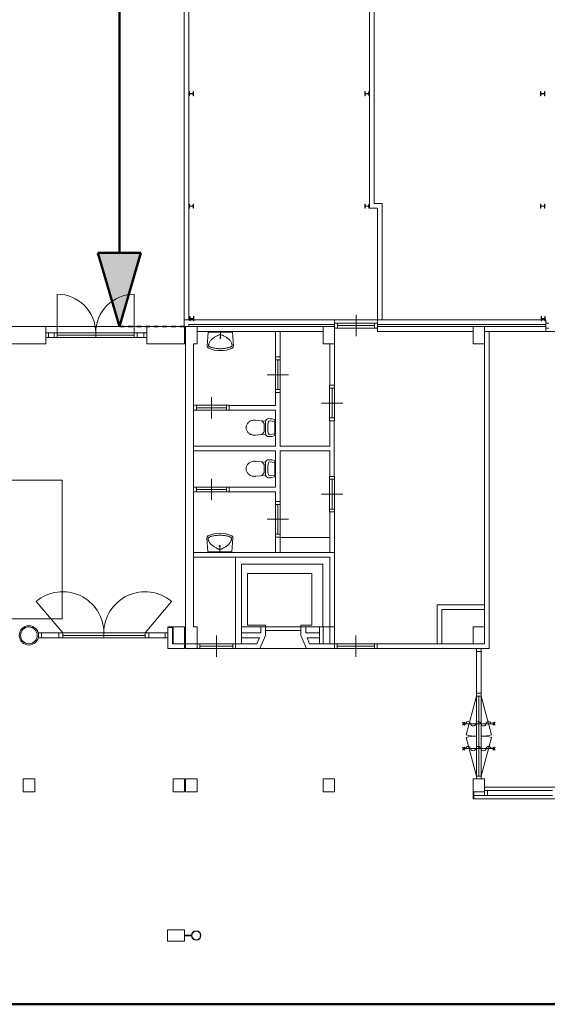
# Model space of a CAD drawing. Extents: x -59835 to 56084, y -767 to 195624.
# Tile 20 of 35: x -27618 to -15304, y 71854 to 94818. Entities that reach past the tile are written whole.
import ezdxf

# ---------------------------------------------------------------- set-up
doc = ezdxf.new("R2010")
doc.units = 0
doc.header["$MEASUREMENT"] = 0
doc.linetypes.add('DASHED', pattern=[200, 100, -100])
doc.layers.add('99 - SITUATIE', color=12, linetype='Continuous')

msp = doc.modelspace()

# ---------------------------------------------------------------- hatches: boundary and pattern name
at = {"layer": '99 - SITUATIE', "linetype": 'Continuous', "lineweight": 5}
msp.add_hatch(color=7, dxfattribs=at).paths.add_polyline_path([(-25290.4375, 87658.625), (-24789.1562, 89380.3594), (-25791.6719, 89380.2812)], flags=0)

# ---------------------------------------------------------------- linework, layer by layer
at = {"layer": '99 - SITUATIE', "color": 5, "linetype": 'Continuous', "lineweight": 5}
for points in [[(-19452.875, 108903.625), (-19452.875, 90418.625)], [(-19342.875, 90528.625), (-19342.875, 108903.625)], [(-23782.875, 96617.375), (-23782.875, 87818.625)], [(-23672.875, 87818.625), (-23672.875, 96617.375)], [(-23660.875, 93143.625), (-23660.875, 93043.625)], [(-23652.875, 93143.625), (-23660.875, 93143.625)], [(-23660.875, 93043.625), (-23652.875, 93043.625)], [(-23652.875, 93108.125), (-23652.875, 93143.625)], [(-23652.875, 93043.625), (-23652.875, 93079.125)], [(-23584.875, 93096.125), (-23640.875, 93096.125)], [(-23640.875, 93091.125), (-23584.875, 93091.125)], [(-23572.875, 93143.625), (-23572.875, 93108.125)], [(-23564.875, 93143.625), (-23572.875, 93143.625)], [(-23572.875, 93079.125), (-23572.875, 93043.625)], [(-23572.875, 93043.625), (-23564.875, 93043.625)], [(-23564.875, 93043.625), (-23564.875, 93143.625)], [(-19560.875, 93143.625), (-19560.875, 93043.625)], [(-19552.875, 93143.625), (-19560.875, 93143.625)], [(-19560.875, 93043.625), (-19552.875, 93043.625)], [(-19552.875, 93108.125), (-19552.875, 93143.625)], [(-19552.875, 93043.625), (-19552.875, 93079.125)], [(-19484.875, 93096.125), (-19540.875, 93096.125)], [(-19540.875, 93091.125), (-19484.875, 93091.125)], [(-19472.875, 93143.625), (-19472.875, 93108.125)], [(-19464.875, 93143.625), (-19472.875, 93143.625)], [(-19472.875, 93079.125), (-19472.875, 93043.625)], [(-19472.875, 93043.625), (-19464.875, 93043.625)], [(-19464.875, 93043.625), (-19464.875, 93143.625)], [(-15460.875, 93143.625), (-15460.875, 93043.625)], [(-15452.875, 93143.625), (-15460.875, 93143.625)], [(-15460.875, 93043.625), (-15452.875, 93043.625)], [(-15452.875, 93108.125), (-15452.875, 93143.625)], [(-15452.875, 93043.625), (-15452.875, 93079.125)], [(-15384.875, 93096.125), (-15440.875, 93096.125)], [(-15440.875, 93091.125), (-15384.875, 93091.125)], [(-15372.875, 93143.625), (-15372.875, 93108.125)], [(-15364.875, 93143.625), (-15372.875, 93143.625)], [(-15372.875, 93079.125), (-15372.875, 93043.625)], [(-15372.875, 93043.625), (-15364.875, 93043.625)], [(-15364.875, 93043.625), (-15364.875, 93143.625)], [(-23660.875, 90518.625), (-23660.875, 90418.625)], [(-23652.875, 90518.625), (-23660.875, 90518.625)], [(-23652.875, 90483.125), (-23652.875, 90518.625)], [(-23572.875, 90518.625), (-23572.875, 90483.125)], [(-23564.875, 90518.625), (-23572.875, 90518.625)], [(-23564.875, 90418.625), (-23564.875, 90518.625)], [(-19560.875, 90518.625), (-19560.875, 90418.625)], [(-19552.875, 90518.625), (-19560.875, 90518.625)], [(-19552.875, 90483.125), (-19552.875, 90518.625)], [(-19472.875, 90518.625), (-19472.875, 90483.125)], [(-19464.875, 90518.625), (-19472.875, 90518.625)], [(-19464.875, 90418.625), (-19464.875, 90518.625)], [(-19157.875, 90528.625), (-19342.875, 90528.625)], [(-19157.875, 87818.625), (-19157.875, 90528.625)], [(-15460.875, 90518.625), (-15460.875, 90418.625)], [(-15452.875, 90518.625), (-15460.875, 90518.625)], [(-15452.875, 90483.125), (-15452.875, 90518.625)], [(-15372.875, 90518.625), (-15372.875, 90483.125)], [(-15364.875, 90518.625), (-15372.875, 90518.625)], [(-15364.875, 90418.625), (-15364.875, 90518.625)], [(-23660.875, 90418.625), (-23652.875, 90418.625)], [(-23652.875, 90418.625), (-23652.875, 90454.125)], [(-23584.875, 90471.125), (-23640.875, 90471.125)], [(-23640.875, 90466.125), (-23584.875, 90466.125)], [(-23572.875, 90454.125), (-23572.875, 90418.625)], [(-23572.875, 90418.625), (-23564.875, 90418.625)], [(-19560.875, 90418.625), (-19552.875, 90418.625)], [(-19552.875, 90418.625), (-19552.875, 90454.125)], [(-19484.875, 90471.125), (-19540.875, 90471.125)], [(-19540.875, 90466.125), (-19484.875, 90466.125)], [(-19472.875, 90454.125), (-19472.875, 90418.625)], [(-19472.875, 90418.625), (-19464.875, 90418.625)], [(-19452.875, 90418.625), (-19267.875, 90418.625)], [(-19267.875, 90418.625), (-19267.875, 87818.625)], [(-15460.875, 90418.625), (-15452.875, 90418.625)], [(-15452.875, 90418.625), (-15452.875, 90454.125)], [(-15384.875, 90471.125), (-15440.875, 90471.125)], [(-15440.875, 90466.125), (-15384.875, 90466.125)], [(-15372.875, 90454.125), (-15372.875, 90418.625)], [(-15372.875, 90418.625), (-15364.875, 90418.625)], [(-26743.75, 87515.625), (-26743.75, 88415.625)], [(-24943.75, 87515.625), (-24943.75, 88415.625)], [(-23782.875, 87818.625), (-23672.875, 87818.625)], [(-23782.875, 87818.625), (-23782.875, 87658.625)], [(-20267.875, 87818.625), (-23782.875, 87818.625)], [(-23650.875, 87893.625), (-23650.875, 87793.625)], [(-23642.875, 87893.625), (-23650.875, 87893.625)], [(-23650.875, 87793.625), (-23642.875, 87793.625)], [(-23642.875, 87858.125), (-23642.875, 87893.625)], [(-23642.875, 87793.625), (-23642.875, 87829.125)], [(-23574.875, 87846.125), (-23630.875, 87846.125)], [(-23630.875, 87841.125), (-23574.875, 87841.125)], [(-23562.875, 87893.625), (-23562.875, 87858.125)], [(-23554.875, 87893.625), (-23562.875, 87893.625)], [(-23562.875, 87829.125), (-23562.875, 87793.625)], [(-23562.875, 87793.625), (-23554.875, 87793.625)], [(-23554.875, 87793.625), (-23554.875, 87893.625)], [(-19267.875, 87818.625), (-20267.875, 87818.625)], [(-20267.875, 87708.625), (-20267.875, 87818.625)], [(-20267.875, 87740.625), (-20200.875, 87740.625)], [(-20267.875, 87740.625), (-20267.875, 87626.625)], [(-20200.875, 87740.625), (-19334.875, 87740.625)], [(-20200.875, 87740.625), (-20200.875, 87626.625)], [(-19767.875, 87433.625), (-19767.875, 87933.625)], [(-19334.875, 87740.625), (-19267.875, 87740.625)], [(-19334.875, 87740.625), (-19334.875, 87626.625)], [(-19267.875, 87818.625), (-19267.875, 87708.625)], [(-15337.875, 87818.625), (-19267.875, 87818.625)], [(-19267.875, 87818.625), (-19157.875, 87818.625)], [(-19267.875, 87740.625), (-19267.875, 87626.625)], [(-15450.875, 87893.625), (-15450.875, 87793.625)], [(-15442.875, 87893.625), (-15450.875, 87893.625)], [(-15450.875, 87793.625), (-15442.875, 87793.625)], [(-15442.875, 87858.125), (-15442.875, 87893.625)], [(-15442.875, 87793.625), (-15442.875, 87829.125)], [(-15374.875, 87846.125), (-15430.875, 87846.125)], [(-15430.875, 87841.125), (-15374.875, 87841.125)], [(-15362.875, 87893.625), (-15362.875, 87858.125)], [(-15354.875, 87893.625), (-15362.875, 87893.625)], [(-15362.875, 87829.125), (-15362.875, 87793.625)], [(-15362.875, 87793.625), (-15354.875, 87793.625)], [(-15354.875, 87793.625), (-15354.875, 87893.625)], [(-15337.875, 87708.625), (-15337.875, 87818.625)], [(-15270.875, 87740.625), (-15337.875, 87740.625)], [(-15337.875, 87740.625), (-15337.875, 87626.625)], [(-27795.375, 87658.625), (-27010.375, 87658.625)], [(-27010.375, 87658.625), (-27010.375, 87258.625)], [(-27010.375, 87658.625), (-24652.875, 87658.625)], [(-27010.375, 87515.625), (-26943.375, 87515.625)], [(-27010.375, 87401.625), (-27010.375, 87515.625)], [(-26943.375, 87515.625), (-26943.375, 87401.625)], [(-26943.375, 87515.625), (-26810.75, 87515.625)], [(-26943.375, 87401.625), (-26943.375, 87515.625)], [(-26810.75, 87515.625), (-26743.75, 87515.625)], [(-26810.75, 87401.625), (-26810.75, 87515.625)], [(-26810.75, 87515.625), (-26810.75, 87401.625)], [(-26743.75, 87515.625), (-26743.75, 87401.625)], [(-24943.75, 87515.625), (-26743.75, 87515.625)], [(-25843.75, 87515.625), (-25843.75, 87401.625)], [(-24943.75, 87515.625), (-24876.75, 87515.625)], [(-24943.75, 87401.625), (-24943.75, 87515.625)], [(-24876.75, 87515.625), (-24876.75, 87401.625)], [(-24876.75, 87515.625), (-24719.875, 87515.625)], [(-24876.75, 87401.625), (-24876.75, 87515.625)], [(-24719.875, 87515.625), (-24652.875, 87515.625)], [(-24719.875, 87401.625), (-24719.875, 87515.625)], [(-24719.875, 87515.625), (-24719.875, 87401.625)], [(-24652.875, 87258.625), (-24652.875, 87658.625)], [(-24652.875, 87658.625), (-23767.875, 87658.625)], [(-24652.875, 87515.625), (-24652.875, 87401.625)], [(-23782.875, 87658.625), (-23672.875, 87658.625)], [(-23767.875, 87658.625), (-23767.875, 87258.625)], [(-23747.875, 87658.625), (-23477.875, 87658.625)], [(-23747.875, 80258.625), (-23747.875, 87658.625)], [(-23672.875, 87708.625), (-20267.875, 87708.625)], [(-23672.875, 87658.625), (-23672.875, 87708.625)], [(-20537.875, 87658.625), (-23477.875, 87658.625)], [(-23477.875, 87658.625), (-23477.875, 87548.625)], [(-23477.875, 87658.625), (-23477.875, 87258.625)], [(-23477.875, 87548.625), (-20537.875, 87548.625)], [(-23215.75, 87528.625), (-23241.375, 87205.8125)], [(-22654.625, 87528.625), (-23215.75, 87528.625)], [(-22935.1875, 87528.625), (-22935.1875, 87372.5625)], [(-22654.625, 87528.625), (-22629, 87205.8125)], [(-21537.875, 87548.625), (-21647.875, 87548.625)], [(-21647.875, 87548.625), (-21647.875, 86952.8125)], [(-21537.875, 86952.8125), (-21537.875, 87548.625)], [(-20537.875, 87548.625), (-20537.875, 87658.625)], [(-20537.875, 87258.625), (-20537.875, 87658.625)], [(-20537.875, 87658.625), (-20267.875, 87658.625)], [(-20267.875, 87658.625), (-20267.875, 87258.625)], [(-20200.875, 87626.625), (-20267.875, 87626.625)], [(-20200.875, 87683.625), (-19334.875, 87683.625)], [(-20200.875, 87626.625), (-19334.875, 87626.625)], [(-19267.875, 87626.625), (-19334.875, 87626.625)], [(-19267.875, 87708.625), (-16627.875, 87708.625)], [(-17037.875, 87658.625), (-19267.875, 87658.625)], [(-19267.875, 87658.625), (-19267.875, 87548.625)], [(-19267.875, 87548.625), (-17037.875, 87548.625)], [(-17037.875, 87548.625), (-17037.875, 87658.625)], [(-17037.875, 87258.625), (-17037.875, 87658.625)], [(-17037.875, 87658.625), (-16767.875, 87658.625)], [(-16767.875, 87658.625), (-15337.875, 87658.625)], [(-16767.875, 87548.625), (-16767.875, 87658.625)], [(-16767.875, 87658.625), (-16767.875, 87258.625)], [(-15337.875, 87548.625), (-16767.875, 87548.625)], [(-16767.875, 87548.625), (-16767.875, 80258.625)], [(-16657.875, 80148.625), (-16657.875, 87548.625)], [(-16627.875, 87708.625), (-16517.875, 87708.625)], [(-16517.875, 87708.625), (-15337.875, 87708.625)], [(-15337.875, 87658.625), (-15337.875, 87548.625)], [(-15337.875, 87626.625), (-15270.875, 87626.625)], [(-15337.875, 87548.625), (-13537.875, 87548.625)], [(-26943.375, 87401.625), (-27010.375, 87401.625)], [(-26810.75, 87401.625), (-26943.375, 87401.625)], [(-26743.75, 87401.625), (-26810.75, 87401.625)], [(-24943.75, 87458.625), (-26743.75, 87458.625)], [(-26743.75, 87401.625), (-24943.75, 87401.625)], [(-24876.75, 87401.625), (-24943.75, 87401.625)], [(-24719.875, 87401.625), (-24876.75, 87401.625)], [(-24652.875, 87401.625), (-24719.875, 87401.625)], [(-23197.875, 87272.8125), (-23202.25, 87261.4375)], [(-23192.375, 87284.9375), (-23197.875, 87272.8125)], [(-23185.75, 87297.6875), (-23192.375, 87284.9375)], [(-23177.875, 87310.875), (-23185.75, 87297.6875)], [(-23168.75, 87324.25), (-23177.875, 87310.875)], [(-23158.1875, 87337.75), (-23168.75, 87324.25)], [(-23146.25, 87351.0625), (-23158.1875, 87337.75)], [(-23132.875, 87364.125), (-23146.25, 87351.0625)], [(-23118.25, 87376.75), (-23132.875, 87364.125)], [(-23102.875, 87388.9375), (-23118.25, 87376.75)], [(-23086.9375, 87400.5), (-23102.875, 87388.9375)], [(-23070.875, 87411.4375), (-23086.9375, 87400.5)], [(-23054.875, 87421.5625), (-23070.875, 87411.4375)], [(-23039.375, 87430.875), (-23054.875, 87421.5625)], [(-23024.6875, 87439.25), (-23039.375, 87430.875)], [(-23011, 87446.5625), (-23024.6875, 87439.25)], [(-22998.375, 87452.9375), (-23011, 87446.5625)], [(-22986.5625, 87458.25), (-22998.375, 87452.9375)], [(-22975.4375, 87462.5625), (-22986.5625, 87458.25)], [(-22964.875, 87465.9375), (-22975.4375, 87462.5625)], [(-22954.75, 87468.3125), (-22964.875, 87465.9375)], [(-22912.375, 87399.25), (-22958, 87399.25)], [(-22944.875, 87469.6875), (-22954.75, 87468.3125)], [(-22935.1875, 87470.1875), (-22944.875, 87469.6875)], [(-22925.5, 87469.6875), (-22935.1875, 87470.1875)], [(-22915.625, 87468.3125), (-22925.5, 87469.6875)], [(-22905.5, 87465.9375), (-22915.625, 87468.3125)], [(-22894.9375, 87462.5625), (-22905.5, 87465.9375)], [(-22883.8125, 87458.25), (-22894.9375, 87462.5625)], [(-22872, 87452.9375), (-22883.8125, 87458.25)], [(-22859.3125, 87446.5625), (-22872, 87452.9375)], [(-22845.625, 87439.25), (-22859.3125, 87446.5625)], [(-22831, 87430.875), (-22845.625, 87439.25)], [(-22815.5, 87421.5625), (-22831, 87430.875)], [(-22799.5, 87411.4375), (-22815.5, 87421.5625)], [(-22783.375, 87400.5), (-22799.5, 87411.4375)], [(-22767.5, 87388.9375), (-22783.375, 87400.5)], [(-22752.125, 87376.75), (-22767.5, 87388.9375)], [(-22737.5, 87364.125), (-22752.125, 87376.75)], [(-22724.125, 87351.0625), (-22737.5, 87364.125)], [(-22712.125, 87337.75), (-22724.125, 87351.0625)], [(-22701.625, 87324.25), (-22712.125, 87337.75)], [(-22692.5, 87310.875), (-22701.625, 87324.25)], [(-22684.625, 87297.6875), (-22692.5, 87310.875)], [(-22677.9375, 87284.9375), (-22684.625, 87297.6875)], [(-22672.5, 87272.8125), (-22677.9375, 87284.9375)], [(-22668.125, 87261.4375), (-22672.5, 87272.8125)], [(-27010.375, 87258.625), (-27795.375, 87258.625)], [(-23767.875, 87258.625), (-24652.875, 87258.625)], [(-23477.875, 87258.625), (-23557.875, 87258.625)], [(-23557.875, 87258.625), (-23557.875, 80658.625)], [(-23209.375, 87233.4375), (-23209.75, 87226.0625)], [(-23209.75, 87226.0625), (-23209.125, 87219.4375)], [(-23208, 87241.75), (-23209.375, 87233.4375)], [(-23209.125, 87219.4375), (-23207.5, 87213.5)], [(-23205.625, 87251.0625), (-23208, 87241.75)], [(-23207.5, 87213.5), (-23204.875, 87208.0625)], [(-23202.25, 87261.4375), (-23205.625, 87251.0625)], [(-23204.875, 87208.0625), (-23201.1875, 87203)], [(-23201.1875, 87203), (-23196.5, 87198.25)], [(-23196.5, 87198.25), (-23190.75, 87193.6875)], [(-23190.75, 87193.6875), (-23183.75, 87189.3125)], [(-23183.75, 87189.3125), (-23175.625, 87185)], [(-23175.625, 87185), (-23166, 87180.8125)], [(-23166, 87180.8125), (-23155, 87176.6875)], [(-23155, 87176.6875), (-23142.375, 87172.625)], [(-23142.375, 87172.625), (-23128.125, 87168.5625)], [(-23128.125, 87168.5625), (-23112, 87164.5625)], [(-23112, 87164.5625), (-23094.0625, 87160.625)], [(-23094.0625, 87160.625), (-23074.5, 87156.75)], [(-23074.5, 87156.75), (-23053.375, 87153.1875)], [(-23053.375, 87153.1875), (-23031.1875, 87149.9375)], [(-23031.1875, 87149.9375), (-23008, 87147.1875)], [(-23008, 87147.1875), (-22984.125, 87145.125)], [(-22984.125, 87145.125), (-22959.75, 87143.75)], [(-22959.75, 87143.75), (-22935.1875, 87143.25)], [(-22935.1875, 87143.25), (-22910.625, 87143.75)], [(-22910.625, 87143.75), (-22886.25, 87145.125)], [(-22886.25, 87145.125), (-22862.375, 87147.1875)], [(-22862.375, 87147.1875), (-22839.125, 87149.9375)], [(-22839.125, 87149.9375), (-22816.9375, 87153.1875)], [(-22816.9375, 87153.1875), (-22795.875, 87156.75)], [(-22795.875, 87156.75), (-22776.3125, 87160.625)], [(-22776.3125, 87160.625), (-22758.375, 87164.5625)], [(-22758.375, 87164.5625), (-22742.25, 87168.5625)], [(-22742.25, 87168.5625), (-22728, 87172.625)], [(-22728, 87172.625), (-22715.375, 87176.6875)], [(-22715.375, 87176.6875), (-22704.3125, 87180.8125)], [(-22704.3125, 87180.8125), (-22694.75, 87185)], [(-22694.75, 87185), (-22686.5625, 87189.3125)], [(-22686.5625, 87189.3125), (-22679.625, 87193.6875)], [(-22679.625, 87193.6875), (-22673.875, 87198.25)], [(-22673.875, 87198.25), (-22669.1875, 87203)], [(-22669.1875, 87203), (-22665.5, 87208.0625)], [(-22664.75, 87251.0625), (-22668.125, 87261.4375)], [(-22665.5, 87208.0625), (-22662.875, 87213.5)], [(-22662.375, 87241.75), (-22664.75, 87251.0625)], [(-22662.875, 87213.5), (-22661.25, 87219.4375)], [(-22661, 87233.4375), (-22662.375, 87241.75)], [(-22661.25, 87219.4375), (-22660.625, 87226.0625)], [(-22660.625, 87226.0625), (-22661, 87233.4375)], [(-20267.875, 87258.625), (-20537.875, 87258.625)], [(-20272.875, 87258.625), (-20382.875, 87258.625)], [(-20382.875, 87258.625), (-20382.875, 86291.125)], [(-20272.875, 86291.125), (-20272.875, 87258.625)], [(-16767.875, 87258.625), (-17037.875, 87258.625)], [(-21649.875, 86885.8125), (-21649.875, 86952.8125)], [(-21535.875, 86952.8125), (-21649.875, 86952.8125)], [(-21649.875, 86885.8125), (-21649.875, 86189.8125)], [(-21535.875, 86885.8125), (-21649.875, 86885.8125)], [(-21647.875, 86952.8125), (-21537.875, 86952.8125)], [(-21592.875, 86885.8125), (-21592.875, 86189.8125)], [(-21535.875, 86952.8125), (-21535.875, 86885.8125)], [(-21535.875, 86885.8125), (-21535.875, 86189.8125)], [(-21842.875, 86537.8125), (-21342.875, 86537.8125)], [(-21649.875, 86122.8125), (-21649.875, 86189.8125)], [(-21535.875, 86189.8125), (-21649.875, 86189.8125)], [(-21535.875, 86122.8125), (-21649.875, 86122.8125)], [(-21647.875, 86122.8125), (-21537.875, 86122.8125)], [(-21647.875, 85821.625), (-21647.875, 86122.8125)], [(-21537.875, 86122.8125), (-21537.875, 84873.625)], [(-21535.875, 86189.8125), (-21535.875, 86122.8125)], [(-20384.875, 86291.125), (-20384.875, 86224.125)], [(-20270.875, 86291.125), (-20384.875, 86291.125)], [(-20384.875, 85528.125), (-20384.875, 86224.125)], [(-20270.875, 86224.125), (-20384.875, 86224.125)], [(-20382.875, 86291.125), (-20272.875, 86291.125)], [(-20327.875, 85528.125), (-20327.875, 86224.125)], [(-20270.875, 86224.125), (-20270.875, 86291.125)], [(-20270.875, 85528.125), (-20270.875, 86224.125)], [(-23142.875, 85516.625), (-23142.875, 86016.625)], [(-23490.875, 85823.625), (-23557.875, 85823.625)], [(-23557.875, 85823.625), (-23557.875, 85709.625)], [(-23557.875, 85709.625), (-23490.875, 85709.625)], [(-22794.875, 85823.625), (-23490.875, 85823.625)], [(-23490.875, 85823.625), (-23490.875, 85709.625)], [(-22794.875, 85766.625), (-23490.875, 85766.625)], [(-22794.875, 85709.625), (-23490.875, 85709.625)], [(-22727.875, 85823.625), (-22794.875, 85823.625)], [(-22794.875, 85823.625), (-22794.875, 85709.625)], [(-22794.875, 85709.625), (-22727.875, 85709.625)], [(-22727.875, 85823.625), (-22727.875, 85709.625)], [(-22727.875, 85821.625), (-21647.875, 85821.625)], [(-22727.875, 85711.625), (-22727.875, 85821.625)], [(-21647.875, 85711.625), (-22727.875, 85711.625)], [(-21647.875, 84873.625), (-21647.875, 85711.625)], [(-20577.875, 85876.125), (-20077.875, 85876.125)], [(-21880.125, 85457.8125), (-22110.875, 85479.6875)], [(-21910.125, 85401.0625), (-21970.1875, 85463.0625)], [(-21880.125, 85163.5625), (-21880.125, 85441.75)], [(-21791.5625, 85460.25), (-21666.125, 85449.3125)], [(-21666.125, 85489.125), (-21666.125, 85116.1875)], [(-20384.875, 85528.125), (-20384.875, 85461.125)], [(-20270.875, 85528.125), (-20384.875, 85528.125)], [(-20270.875, 85461.125), (-20384.875, 85461.125)], [(-20377.875, 85461.125), (-20277.875, 85461.125)], [(-20377.875, 84873.625), (-20377.875, 85461.125)], [(-20277.875, 85461.125), (-20277.875, 84166.125)], [(-20270.875, 85461.125), (-20270.875, 85528.125)], [(-21910.125, 85205.3125), (-21970.1875, 85143.375)], [(-21910.125, 85205.3125), (-21910.125, 85401.0625)], [(-21880.125, 85148.625), (-22110.875, 85126.75)], [(-21791.5625, 85145.0625), (-21666.125, 85155.9375)], [(-23557.875, 84873.625), (-21647.875, 84873.625)], [(-23557.875, 84763.625), (-21647.875, 84763.625)], [(-21647.875, 84763.625), (-21647.875, 83915.625)], [(-21537.875, 84873.625), (-20377.875, 84873.625)], [(-21537.875, 83579.9375), (-21537.875, 84763.625)], [(-20377.875, 84763.625), (-21537.875, 84763.625)], [(-20377.875, 84166.125), (-20377.875, 84763.625)], [(-21880.125, 84498.625), (-22110.875, 84520.5625)], [(-21666.125, 84158.1875), (-21666.125, 84531.125)], [(-21910.125, 84441.9375), (-21970.1875, 84503.875)], [(-21910.125, 84441.9375), (-21910.125, 84246.1875)], [(-21880.125, 84483.75), (-21880.125, 84205.5625)], [(-21791.5625, 84502.25), (-21666.125, 84491.3125)], [(-26622.875, 84081.6875), (-33472.875, 84081.6875)], [(-26622.875, 80843.625), (-26622.875, 84081.6875)], [(-23142.875, 84110.625), (-23142.875, 83610.625)], [(-21880.125, 84189.5), (-22110.875, 84167.625)], [(-21910.125, 84246.1875), (-21970.1875, 84184.25)], [(-21791.5625, 84187.0625), (-21666.125, 84197.9375)], [(-20384.875, 84099.125), (-20384.875, 84166.125)], [(-20270.875, 84166.125), (-20384.875, 84166.125)], [(-20384.875, 84099.125), (-20384.875, 83403.125)], [(-20270.875, 84099.125), (-20384.875, 84099.125)], [(-20277.875, 84166.125), (-20377.875, 84166.125)], [(-20327.875, 84099.125), (-20327.875, 83403.125)], [(-20270.875, 84166.125), (-20270.875, 84099.125)], [(-20270.875, 84099.125), (-20270.875, 83403.125)], [(-23557.875, 83917.625), (-23490.875, 83917.625)], [(-23557.875, 83803.625), (-23557.875, 83917.625)], [(-22794.875, 83917.625), (-23490.875, 83917.625)], [(-23490.875, 83803.625), (-23490.875, 83917.625)], [(-22794.875, 83860.625), (-23490.875, 83860.625)], [(-22794.875, 83917.625), (-22727.875, 83917.625)], [(-22794.875, 83803.625), (-22794.875, 83917.625)], [(-22727.875, 83803.625), (-22727.875, 83917.625)], [(-22727.875, 83915.625), (-22727.875, 83805.625)], [(-21647.875, 83915.625), (-22727.875, 83915.625)], [(-23490.875, 83803.625), (-23557.875, 83803.625)], [(-22794.875, 83803.625), (-23490.875, 83803.625)], [(-22727.875, 83803.625), (-22794.875, 83803.625)], [(-22727.875, 83805.625), (-21647.875, 83805.625)], [(-21647.875, 83805.625), (-21647.875, 83579.9375)], [(-20577.875, 83751.125), (-20077.875, 83751.125)], [(-21649.875, 83512.9375), (-21649.875, 83579.9375)], [(-21535.875, 83579.9375), (-21649.875, 83579.9375)], [(-21649.875, 83512.9375), (-21649.875, 82816.9375)], [(-21535.875, 83512.9375), (-21649.875, 83512.9375)], [(-21647.875, 83579.9375), (-21537.875, 83579.9375)], [(-21592.875, 83512.9375), (-21592.875, 82816.9375)], [(-21535.875, 83579.9375), (-21535.875, 83512.9375)], [(-21535.875, 83512.9375), (-21535.875, 82816.9375)], [(-20384.875, 83336.125), (-20384.875, 83403.125)], [(-20270.875, 83403.125), (-20384.875, 83403.125)], [(-20270.875, 83403.125), (-20270.875, 83336.125)], [(-21842.875, 83164.9375), (-21342.875, 83164.9375)], [(-20270.875, 83336.125), (-20384.875, 83336.125)], [(-20272.875, 83336.125), (-20382.875, 83336.125)], [(-20382.875, 83336.125), (-20382.875, 82388.625)], [(-20272.875, 82388.625), (-20272.875, 83336.125)], [(-23227, 82408.625), (-23252.625, 82731.4375)], [(-23220.375, 82717.8125), (-23221, 82711.25)], [(-23221, 82711.25), (-23220.625, 82703.8125)], [(-23220.625, 82703.8125), (-23219.25, 82695.5625)], [(-23218.75, 82723.8125), (-23220.375, 82717.8125)], [(-23219.25, 82695.5625), (-23216.875, 82686.25)], [(-23216.125, 82729.25), (-23218.75, 82723.8125)], [(-23216.875, 82686.25), (-23213.5, 82675.8125)], [(-23212.5, 82734.25), (-23216.125, 82729.25)], [(-23213.5, 82675.8125), (-23209.125, 82664.4375)], [(-23207.75, 82739), (-23212.5, 82734.25)], [(-23202, 82743.5625), (-23207.75, 82739)], [(-23195.0625, 82748), (-23202, 82743.5625)], [(-23186.875, 82752.3125), (-23195.0625, 82748)], [(-23177.3125, 82756.5), (-23186.875, 82752.3125)], [(-23166.25, 82760.625), (-23177.3125, 82756.5)], [(-23153.625, 82764.6875), (-23166.25, 82760.625)], [(-23139.375, 82768.6875), (-23153.625, 82764.6875)], [(-23123.25, 82772.6875), (-23139.375, 82768.6875)], [(-23105.375, 82776.6875), (-23123.25, 82772.6875)], [(-23085.75, 82780.5), (-23105.375, 82776.6875)], [(-23064.6875, 82784.125), (-23085.75, 82780.5)], [(-23042.5, 82787.375), (-23064.6875, 82784.125)], [(-23019.3125, 82790.0625), (-23042.5, 82787.375)], [(-22995.375, 82792.1875), (-23019.3125, 82790.0625)], [(-22971.0625, 82793.5625), (-22995.375, 82792.1875)], [(-22946.4375, 82794), (-22971.0625, 82793.5625)], [(-22921.875, 82793.5625), (-22946.4375, 82794)], [(-22897.5, 82792.1875), (-22921.875, 82793.5625)], [(-22873.625, 82790.0625), (-22897.5, 82792.1875)], [(-22850.4375, 82787.375), (-22873.625, 82790.0625)], [(-22828.25, 82784.125), (-22850.4375, 82787.375)], [(-22807.1875, 82780.5), (-22828.25, 82784.125)], [(-22787.5625, 82776.6875), (-22807.1875, 82780.5)], [(-22769.625, 82772.6875), (-22787.5625, 82776.6875)], [(-22753.5, 82768.6875), (-22769.625, 82772.6875)], [(-22739.25, 82764.6875), (-22753.5, 82768.6875)], [(-22726.625, 82760.625), (-22739.25, 82764.6875)], [(-22715.625, 82756.5), (-22726.625, 82760.625)], [(-22706, 82752.3125), (-22715.625, 82756.5)], [(-22697.875, 82748), (-22706, 82752.3125)], [(-22690.875, 82743.5625), (-22697.875, 82748)], [(-22685.125, 82739), (-22690.875, 82743.5625)], [(-22680.4375, 82734.25), (-22685.125, 82739)], [(-22683.75, 82664.4375), (-22679.375, 82675.8125)], [(-22676.75, 82729.25), (-22680.4375, 82734.25)], [(-22679.375, 82675.8125), (-22676, 82686.25)], [(-22674.125, 82723.8125), (-22676.75, 82729.25)], [(-22676, 82686.25), (-22673.6875, 82695.5625)], [(-22672.5, 82717.8125), (-22674.125, 82723.8125)], [(-22673.6875, 82695.5625), (-22672.3125, 82703.8125)], [(-22671.875, 82711.25), (-22672.5, 82717.8125)], [(-22672.3125, 82703.8125), (-22671.875, 82711.25)], [(-22665.875, 82408.625), (-22640.25, 82731.4375)], [(-21649.875, 82749.9375), (-21649.875, 82816.9375)], [(-21535.875, 82816.9375), (-21649.875, 82816.9375)], [(-21535.875, 82749.9375), (-21649.875, 82749.9375)], [(-21647.875, 82749.9375), (-21537.875, 82749.9375)], [(-21647.875, 82388.625), (-21647.875, 82749.9375)], [(-21537.875, 82749.9375), (-21537.875, 82388.625)], [(-21537.875, 82738.625), (-20382.875, 82738.625)], [(-21535.875, 82816.9375), (-21535.875, 82749.9375)], [(-23209.125, 82664.4375), (-23203.6875, 82652.3125)], [(-23203.6875, 82652.3125), (-23197, 82639.5625)], [(-23197, 82639.5625), (-23189.1875, 82626.4375)], [(-23189.1875, 82626.4375), (-23180, 82613)], [(-23180, 82613), (-23169.5, 82599.5625)], [(-23169.5, 82599.5625), (-23157.5, 82586.1875)], [(-23157.5, 82586.1875), (-23144.125, 82573.1875)], [(-23144.125, 82573.1875), (-23129.5, 82560.5)], [(-23129.5, 82560.5), (-23114.125, 82548.375)], [(-23114.125, 82548.375), (-23098.25, 82536.8125)], [(-23098.25, 82536.8125), (-23082.125, 82525.875)], [(-23082.125, 82525.875), (-23066.125, 82515.6875)], [(-23066.125, 82515.6875), (-23050.625, 82506.4375)], [(-23050.625, 82506.4375), (-23036, 82498.0625)], [(-23036, 82498.0625), (-23022.3125, 82490.6875)], [(-23022.3125, 82490.6875), (-23009.625, 82484.375)], [(-23009.625, 82484.375), (-22997.8125, 82479.0625)], [(-22997.8125, 82479.0625), (-22986.75, 82474.6875)], [(-22986.75, 82474.6875), (-22976.125, 82471.375)], [(-22976.125, 82471.375), (-22966, 82469)], [(-22969.25, 82538), (-22923.625, 82538)], [(-22966, 82469), (-22956.125, 82467.5625)], [(-22956.125, 82467.5625), (-22946.4375, 82467.125)], [(-22946.4375, 82408.625), (-22946.4375, 82564.6875)], [(-22946.4375, 82467.125), (-22936.75, 82467.5625)], [(-22936.75, 82467.5625), (-22926.875, 82469)], [(-22926.875, 82469), (-22916.75, 82471.375)], [(-22916.75, 82471.375), (-22906.1875, 82474.6875)], [(-22906.1875, 82474.6875), (-22895.0625, 82479.0625)], [(-22895.0625, 82479.0625), (-22883.25, 82484.375)], [(-22883.25, 82484.375), (-22870.625, 82490.6875)], [(-22870.625, 82490.6875), (-22856.9375, 82498.0625)], [(-22856.9375, 82498.0625), (-22842.25, 82506.4375)], [(-22842.25, 82506.4375), (-22826.75, 82515.6875)], [(-22826.75, 82515.6875), (-22810.75, 82525.875)], [(-22810.75, 82525.875), (-22794.6875, 82536.8125)], [(-22794.6875, 82536.8125), (-22778.75, 82548.375)], [(-22778.75, 82548.375), (-22763.375, 82560.5)], [(-22763.375, 82560.5), (-22748.75, 82573.1875)], [(-22748.75, 82573.1875), (-22735.375, 82586.1875)], [(-22735.375, 82586.1875), (-22723.4375, 82599.5625)], [(-22723.4375, 82599.5625), (-22712.875, 82613)], [(-22712.875, 82613), (-22703.75, 82626.4375)], [(-22703.75, 82626.4375), (-22695.875, 82639.5625)], [(-22695.875, 82639.5625), (-22689.25, 82652.3125)], [(-22689.25, 82652.3125), (-22683.75, 82664.4375)], [(-23557.875, 82388.625), (-23557.875, 82278.625)], [(-20272.875, 82388.625), (-23557.875, 82388.625)], [(-23557.875, 82278.625), (-20382.875, 82278.625)], [(-23227, 82408.625), (-22665.875, 82408.625)], [(-22577.875, 82278.625), (-20382.875, 82278.625)], [(-22577.875, 80258.625), (-22577.875, 82278.625)], [(-21537.875, 82388.625), (-21647.875, 82388.625)], [(-20382.875, 82388.625), (-20272.875, 82388.625)], [(-20382.875, 82278.625), (-20382.875, 80258.625)], [(-20272.875, 80148.625), (-20272.875, 82388.625)], [(-22442.875, 82118.625), (-22442.875, 80258.625)], [(-20542.875, 82118.625), (-22442.875, 82118.625)], [(-20542.875, 80658.625), (-20542.875, 82118.625)], [(-22302.875, 81898.625), (-22302.875, 80698.625)], [(-20802.875, 81898.625), (-22302.875, 81898.625)], [(-20802.875, 80698.625), (-20802.875, 81898.625)], [(-26612.875, 80515.625), (-27230, 81251.0625)], [(-24692.875, 80515.625), (-24075.8125, 81251.0625)], [(-17877.875, 81168.625), (-17877.875, 80258.625)], [(-16767.875, 81168.625), (-17877.875, 81168.625)], [(-16767.875, 81058.625), (-16767.875, 81168.625)], [(-33472.875, 80843.625), (-26622.875, 80843.625)], [(-17767.875, 81058.625), (-16767.875, 81058.625)], [(-17767.875, 80258.625), (-17767.875, 81058.625)], [(-24157.875, 80658.625), (-24037.875, 80658.625)], [(-24157.875, 80643.625), (-24157.875, 80658.625)], [(-24157.875, 80643.625), (-24157.875, 80148.625)], [(-24047.875, 80643.625), (-24157.875, 80643.625)], [(-24037.875, 80643.625), (-24157.875, 80643.625)], [(-24047.875, 80258.625), (-24047.875, 80643.625)], [(-24037.875, 80258.625), (-24037.875, 80658.625)], [(-24037.875, 80658.625), (-23767.875, 80658.625)], [(-24037.875, 80658.625), (-24037.875, 80643.625)], [(-23767.875, 80658.625), (-23767.875, 80258.625)], [(-23557.875, 80658.625), (-23477.875, 80658.625)], [(-23477.875, 80658.625), (-23477.875, 80258.625)], [(-21992.875, 80658.625), (-22442.875, 80658.625)], [(-22302.875, 80698.625), (-21882.875, 80698.625)], [(-21992.875, 80658.625), (-21992.875, 80513.625)], [(-21882.875, 80658.625), (-21992.875, 80658.625)], [(-21882.875, 80698.625), (-21882.875, 80658.625)], [(-21882.875, 80658.625), (-21052.875, 80658.625)], [(-21882.875, 80568.625), (-21882.875, 80658.625)], [(-21882.875, 80458.625), (-21882.875, 80658.625)], [(-21052.875, 80698.625), (-20802.875, 80698.625)], [(-21052.875, 80658.625), (-21052.875, 80698.625)], [(-21052.875, 80658.625), (-21052.875, 80568.625)], [(-21052.875, 80658.625), (-21052.875, 80458.625)], [(-20942.875, 80658.625), (-21052.875, 80658.625)], [(-20942.875, 80658.625), (-20622.875, 80658.625)], [(-20942.875, 80513.625), (-20942.875, 80658.625)], [(-20622.875, 80658.625), (-20542.875, 80658.625)], [(-20622.875, 80258.625), (-20622.875, 80658.625)], [(-20537.875, 80258.625), (-20537.875, 80658.625)], [(-20537.875, 80658.625), (-20267.875, 80658.625)], [(-20267.875, 80658.625), (-20267.875, 80258.625)], [(-17037.875, 80658.625), (-16767.875, 80658.625)], [(-17037.875, 80258.625), (-17037.875, 80658.625)], [(-16767.875, 80658.625), (-16767.875, 80258.625)], [(-27177.875, 80515.625), (-27110.875, 80515.625)], [(-27177.875, 80401.625), (-27177.875, 80515.625)], [(-27110.875, 80401.625), (-27177.875, 80401.625)], [(-27110.875, 80515.625), (-27110.875, 80401.625)], [(-26702.875, 80515.625), (-27110.875, 80515.625)], [(-27110.875, 80401.625), (-26702.875, 80401.625)], [(-26702.875, 80515.625), (-26612.875, 80515.625)], [(-26702.875, 80401.625), (-26702.875, 80515.625)], [(-26612.875, 80401.625), (-26702.875, 80401.625)], [(-26612.875, 80515.625), (-26612.875, 80401.625)], [(-24692.875, 80515.625), (-26612.875, 80515.625)], [(-24692.875, 80458.625), (-26612.875, 80458.625)], [(-26612.875, 80401.625), (-24692.875, 80401.625)], [(-25652.875, 80515.625), (-25652.875, 80401.625)], [(-24692.875, 80515.625), (-24602.875, 80515.625)], [(-24692.875, 80401.625), (-24692.875, 80515.625)], [(-24602.875, 80401.625), (-24692.875, 80401.625)], [(-24602.875, 80515.625), (-24602.875, 80401.625)], [(-24602.875, 80515.625), (-24224.875, 80515.625)], [(-24602.875, 80401.625), (-24602.875, 80515.625)], [(-24224.875, 80401.625), (-24602.875, 80401.625)], [(-24224.875, 80515.625), (-24224.875, 80401.625)], [(-24157.875, 80515.625), (-24224.875, 80515.625)], [(-24224.875, 80401.625), (-24157.875, 80401.625)], [(-24157.875, 80401.625), (-24157.875, 80515.625)], [(-23027.875, 79955.625), (-23027.875, 80455.625)], [(-22442.875, 80513.625), (-22442.875, 80403.625)], [(-21992.875, 80513.625), (-22442.875, 80513.625)], [(-22442.875, 80403.625), (-22024.75, 80403.625)], [(-22024.75, 80403.625), (-22084.875, 80258.625)], [(-22011.375, 80148.625), (-21882.875, 80458.625)], [(-21052.875, 80568.625), (-21882.875, 80568.625)], [(-21052.875, 80458.625), (-20924.375, 80148.625)], [(-20622.875, 80513.625), (-20942.875, 80513.625)], [(-20911, 80403.625), (-20622.875, 80403.625)], [(-20850.875, 80258.625), (-20911, 80403.625)], [(-20622.875, 80403.625), (-20622.875, 80513.625)], [(-19772.875, 79955.625), (-19772.875, 80455.625)], [(-24157.875, 80148.625), (-23767.875, 80148.625)], [(-23767.875, 80258.625), (-24047.875, 80258.625)], [(-23767.875, 80258.625), (-24037.875, 80258.625)], [(-23767.875, 80148.625), (-23767.875, 80258.625)], [(-23747.875, 80258.625), (-23477.875, 80258.625)], [(-23747.875, 80148.625), (-23747.875, 80258.625)], [(-23477.875, 80258.625), (-23747.875, 80258.625)], [(-23477.875, 80148.625), (-23747.875, 80148.625)], [(-16959.875, 80148.625), (-23746.625, 80148.625)], [(-23410.875, 80262.625), (-23477.875, 80262.625)], [(-23477.875, 80262.625), (-23477.875, 80148.625)], [(-23477.875, 80258.625), (-23477.875, 80148.625)], [(-23477.875, 80148.625), (-23410.875, 80148.625)], [(-22644.875, 80262.625), (-23410.875, 80262.625)], [(-23410.875, 80262.625), (-23410.875, 80148.625)], [(-22644.875, 80205.625), (-23410.875, 80205.625)], [(-22644.875, 80148.625), (-23410.875, 80148.625)], [(-22577.875, 80262.625), (-22644.875, 80262.625)], [(-22644.875, 80262.625), (-22644.875, 80148.625)], [(-22644.875, 80148.625), (-22577.875, 80148.625)], [(-22577.875, 80262.625), (-22577.875, 80148.625)], [(-22084.875, 80258.625), (-22577.875, 80258.625)], [(-22577.875, 80258.625), (-22577.875, 80148.625)], [(-22442.875, 80258.625), (-22577.875, 80258.625)], [(-22577.875, 80148.625), (-22011.375, 80148.625)], [(-20924.375, 80148.625), (-20272.875, 80148.625)], [(-20382.875, 80258.625), (-20850.875, 80258.625)], [(-20382.875, 80258.625), (-20622.875, 80258.625)], [(-20267.875, 80258.625), (-20537.875, 80258.625)], [(-20205.875, 80262.625), (-20272.875, 80262.625)], [(-20272.875, 80262.625), (-20272.875, 80148.625)], [(-20272.875, 80148.625), (-20205.875, 80148.625)], [(-19339.875, 80262.625), (-20205.875, 80262.625)], [(-20205.875, 80262.625), (-20205.875, 80148.625)], [(-19339.875, 80205.625), (-20205.875, 80205.625)], [(-19339.875, 80148.625), (-20205.875, 80148.625)], [(-19272.875, 80262.625), (-19339.875, 80262.625)], [(-19339.875, 80262.625), (-19339.875, 80148.625)], [(-19339.875, 80148.625), (-19272.875, 80148.625)], [(-19272.875, 80262.625), (-19272.875, 80148.625)], [(-19272.875, 80258.625), (-19272.875, 80148.625)], [(-16767.875, 80258.625), (-19272.875, 80258.625)], [(-19272.875, 80148.625), (-16657.875, 80148.625)], [(-17877.875, 80258.625), (-17767.875, 80258.625)], [(-16767.875, 80258.625), (-17037.875, 80258.625)], [(-16959.875, 77108.625), (-16959.875, 80148.625)], [(-16959.875, 80148.625), (-16959.875, 80081.625)], [(-16845.875, 80148.625), (-16959.875, 80148.625)], [(-16845.875, 80081.625), (-16845.875, 80148.625)], [(-16959.875, 80081.625), (-16959.875, 79108.625)], [(-16845.875, 80081.625), (-16959.875, 80081.625)], [(-16845.875, 80081.625), (-16845.875, 79108.625)], [(-16959.875, 79041.625), (-17201.375, 78140.4375)], [(-16959.875, 79108.625), (-16959.875, 79041.625)], [(-16845.875, 79108.625), (-16959.875, 79108.625)], [(-16959.875, 79041.625), (-16959.875, 77175.625)], [(-16845.875, 79041.625), (-16959.875, 79041.625)], [(-16902.875, 79041.625), (-16902.875, 77175.625)], [(-16845.875, 79041.625), (-16845.875, 79108.625)], [(-16845.875, 79041.625), (-16845.875, 77175.625)], [(-16845.875, 79041.625), (-16604.375, 78140.4375)], [(-17286.875, 78360.0625), (-17226.875, 78432.0625)], [(-17286.875, 78432.0625), (-17226.875, 78360.0625)], [(-17226.875, 78396.0625), (-16578.875, 78396.0625)], [(-16518.875, 78432.0625), (-16578.875, 78360.0625)], [(-16518.875, 78360.0625), (-16578.875, 78432.0625)], [(-17286.875, 77781.6875), (-17226.875, 77853.6875)], [(-17286.875, 77853.6875), (-17226.875, 77781.6875)], [(-16959.875, 77175.625), (-17201.375, 78076.875)], [(-16845.875, 77175.625), (-16604.375, 78076.875)], [(-16518.875, 77853.6875), (-16578.875, 77781.6875)], [(-16518.875, 77781.6875), (-16578.875, 77853.6875)], [(-17226.875, 77817.6875), (-16578.875, 77817.6875)], [(-16959.875, 77175.625), (-16959.875, 77108.625)], [(-16845.875, 77175.625), (-16959.875, 77175.625)], [(-16845.875, 77108.625), (-16845.875, 77175.625)], [(-27537.875, 77108.625), (-27537.875, 76808.625)], [(-27267.875, 77108.625), (-27537.875, 77108.625)], [(-27267.875, 76808.625), (-27267.875, 77108.625)], [(-24037.875, 77108.625), (-24037.875, 76808.625)], [(-23767.875, 77108.625), (-24037.875, 77108.625)], [(-23767.875, 76808.625), (-23767.875, 77108.625)], [(-23747.875, 77108.625), (-23747.875, 76808.625)], [(-23477.875, 77108.625), (-23747.875, 77108.625)], [(-23477.875, 76808.625), (-23477.875, 77108.625)], [(-20537.875, 77108.625), (-20537.875, 76808.625)], [(-20267.875, 77108.625), (-20537.875, 77108.625)], [(-20267.875, 76808.625), (-20267.875, 77108.625)], [(-17037.875, 77108.625), (-17037.875, 76808.625)], [(-16767.875, 77108.625), (-17037.875, 77108.625)], [(-16845.875, 77108.625), (-16959.875, 77108.625)], [(-16767.875, 76808.625), (-16767.875, 77108.625)], [(-27537.875, 76808.625), (-27267.875, 76808.625)], [(-24037.875, 76808.625), (-23767.875, 76808.625)], [(-23747.875, 76808.625), (-23477.875, 76808.625)], [(-20537.875, 76808.625), (-20267.875, 76808.625)], [(-17037.875, 76808.625), (-17037.875, 76648.625)], [(-17037.875, 76808.625), (-16767.875, 76808.625)], [(-17037.875, 76648.625), (-17037.875, 76808.625)], [(-17037.875, 76808.625), (-17022.875, 76808.625)], [(-16767.875, 76726.625), (-17037.875, 76726.625)], [(-17022.875, 76808.625), (-17022.875, 76648.625)], [(-16767.875, 76918.625), (-13537.875, 76918.625)], [(-16700.875, 76840.625), (-16767.875, 76840.625)], [(-16767.875, 76840.625), (-16767.875, 76726.625)], [(-16767.875, 76726.625), (-16700.875, 76726.625)], [(-15186.375, 76840.625), (-16700.875, 76840.625)], [(-16700.875, 76840.625), (-16700.875, 76726.625)], [(-15186.375, 76726.625), (-16700.875, 76726.625)], [(-17037.875, 76648.625), (-13489, 76648.625)], [(-17022.875, 76648.625), (-17037.875, 76648.625)], [(-24167.875, 73593.625), (-24167.875, 73323.625)], [(-23767.875, 73593.625), (-24167.875, 73593.625)], [(-23767.875, 73323.625), (-23767.875, 73593.625)], [(-24167.875, 73323.625), (-23767.875, 73323.625)], [(-23767.875, 73463.625), (-23607.875, 73463.625)], [(-23767.875, 73453.625), (-23767.875, 73463.625)], [(-23607.875, 73453.625), (-23767.875, 73453.625)], [(-23607.875, 73463.625), (-23607.875, 73453.625)]]:
    msp.add_lwpolyline(points, dxfattribs=at)
at = {"layer": '99 - SITUATIE', "color": 12, "linetype": 'Continuous', "lineweight": 50}
for points in [[(-25290.4375, 89380.3125), (-25290.4375, 107291.9375)], [(-25791.6719, 89380.2812), (-24789.1562, 89380.3594)], [(-25290.4375, 87658.625), (-25791.6719, 89380.2812)], [(-25290.4375, 87658.625), (-24789.1562, 89380.3594)], [(-52066.1875, 71853.5), (30780.4375, 71853.5)]]:
    msp.add_lwpolyline(points, dxfattribs=at)
at = {"layer": '99 - SITUATIE', "color": 5, "linetype": 'Continuous', "lineweight": 5}
for points in [[(-23652.875, 93108.125, 0.4142135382), (-23640.875, 93096.125)], [(-23640.875, 93091.125, 0.4142135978), (-23652.875, 93079.125)], [(-23584.875, 93096.125, 0.4142135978), (-23572.875, 93108.125)], [(-23572.875, 93079.125, 0.4142135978), (-23584.875, 93091.125)], [(-19552.875, 93108.125, 0.4142135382), (-19540.875, 93096.125)], [(-19540.875, 93091.125, 0.4142135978), (-19552.875, 93079.125)], [(-19484.875, 93096.125, 0.4142135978), (-19472.875, 93108.125)], [(-19472.875, 93079.125, 0.4142135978), (-19484.875, 93091.125)], [(-15452.875, 93108.125, 0.4142135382), (-15440.875, 93096.125)], [(-15440.875, 93091.125, 0.4142135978), (-15452.875, 93079.125)], [(-15384.875, 93096.125, 0.4142135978), (-15372.875, 93108.125)], [(-15372.875, 93079.125, 0.4142135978), (-15384.875, 93091.125)], [(-23652.875, 90483.125, 0.4142135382), (-23640.875, 90471.125)], [(-23584.875, 90471.125, 0.4142135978), (-23572.875, 90483.125)], [(-19552.875, 90483.125, 0.4142135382), (-19540.875, 90471.125)], [(-19484.875, 90471.125, 0.4142135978), (-19472.875, 90483.125)], [(-15452.875, 90483.125, 0.4142135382), (-15440.875, 90471.125)], [(-15384.875, 90471.125, 0.4142135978), (-15372.875, 90483.125)], [(-23640.875, 90466.125, 0.4142135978), (-23652.875, 90454.125)], [(-23572.875, 90454.125, 0.4142135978), (-23584.875, 90466.125)], [(-19540.875, 90466.125, 0.4142135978), (-19552.875, 90454.125)], [(-19472.875, 90454.125, 0.4142135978), (-19484.875, 90466.125)], [(-15440.875, 90466.125, 0.4142135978), (-15452.875, 90454.125)], [(-15372.875, 90454.125, 0.4142135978), (-15384.875, 90466.125)], [(-25843.75, 87515.625, 0.4142135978), (-26743.75, 88415.625)], [(-24943.75, 88415.625, 0.4142135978), (-25843.75, 87515.625)], [(-23642.875, 87858.125, 0.4142135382), (-23630.875, 87846.125)], [(-23630.875, 87841.125, 0.4142135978), (-23642.875, 87829.125)], [(-23574.875, 87846.125, 0.4142135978), (-23562.875, 87858.125)], [(-23562.875, 87829.125, 0.4142135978), (-23574.875, 87841.125)], [(-15442.875, 87858.125, 0.4142135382), (-15430.875, 87846.125)], [(-15430.875, 87841.125, 0.4142135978), (-15442.875, 87829.125)], [(-15374.875, 87846.125, 0.4142135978), (-15362.875, 87858.125)], [(-15362.875, 87829.125, 0.4142135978), (-15374.875, 87841.125)], [(-23241.375, 87205.8125, 0.3147004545), (-23214.25, 87159.6094)], [(-23214.25, 87159.625, 0.2184507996), (-22656.125, 87159.625)], [(-22656.125, 87159.625, 0.3147004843), (-22629.0078, 87205.8125)], [(-22275.6875, 85428.75, 0.1028103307), (-22320.0156, 85369.9531)], [(-22211.25, 85466.875, 0.093151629), (-22275.7266, 85428.7344)], [(-22132.625, 85480.6875, 0.087355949), (-22211.2344, 85466.8438)], [(-22110.875, 85479.6875, 0.0236586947), (-22132.625, 85480.7188)], [(-21809.1875, 85512.625, 0.4142135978), (-21880.0625, 85441.75)], [(-21812.875, 85443.75, 0.1006984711), (-21812.875, 85161.5)], [(-21791.5625, 85460.25, 0.3726590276), (-21812.875, 85443.75)], [(-21666.125, 85489.125, 0.0817400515), (-21809.25, 85512.6406)], [(-22335, 85303.1875, 0.1106807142), (-22320.0469, 85236.4844)], [(-22320, 85369.9375, 0.1107723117), (-22334.9688, 85303.1875)], [(-22320, 85236.4375, 0.1027314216), (-22275.6875, 85177.6875)], [(-22275.75, 85177.6875, 0.0931516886), (-22211.2578, 85139.5312)], [(-22211.25, 85139.5625, 0.0873559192), (-22132.625, 85125.7188)], [(-22132.625, 85125.6875, 0.0236586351), (-22110.8672, 85126.7188)], [(-21880.125, 85163.5625, 0.4142135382), (-21809.1875, 85092.625)], [(-21812.875, 85161.5, 0.371812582), (-21791.5625, 85145.0469)], [(-21809.25, 85092.625, 0.0817513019), (-21666.1094, 85116.1406)], [(-22132.625, 84521.5625, 0.087355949), (-22211.2344, 84507.7188)], [(-22110.875, 84520.5625, 0.0236586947), (-22132.625, 84521.5938)], [(-21809.1875, 84554.625, 0.4142135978), (-21880.0625, 84483.75)], [(-21666.125, 84531.125, 0.0817400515), (-21809.25, 84554.6406)], [(-22335, 84344.0625, 0.1107722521), (-22320.0234, 84277.2969)], [(-22320, 84410.8125, 0.1107723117), (-22334.9688, 84344.0625)], [(-22275.6875, 84469.5625, 0.1027528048), (-22319.9766, 84410.7969)], [(-22211.25, 84507.75, 0.0932028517), (-22275.7578, 84469.5781)], [(-21812.875, 84485.75, 0.1006984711), (-21812.875, 84203.5)], [(-21791.5625, 84502.25, 0.3726590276), (-21812.875, 84485.75)], [(-22320, 84277.3125, 0.1027527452), (-22275.7031, 84218.5469)], [(-22275.75, 84218.5625, 0.0931763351), (-22211.2656, 84180.4062)], [(-22211.25, 84180.4375, 0.0873793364), (-22132.625, 84166.5938)], [(-22132.625, 84166.5625, 0.0236650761), (-22110.8672, 84167.5938)], [(-21880.125, 84205.5625, 0.4142135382), (-21809.1875, 84134.625)], [(-21812.875, 84203.5, 0.371812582), (-21791.5625, 84187.0469)], [(-21809.25, 84134.625, 0.0817513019), (-21666.1094, 84158.1406)], [(-23225.5, 82777.6875, 0.3150664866), (-23252.6094, 82731.4375)], [(-22667.375, 82777.6875, 0.2184507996), (-23225.5, 82777.6875)], [(-22640.25, 82731.4375, 0.3150666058), (-22667.3672, 82777.7031)], [(-25652.875, 80515.625, 0.6370757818), (-27229.9609, 81251.0156)], [(-24075.875, 81251.0625, 0.6370407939), (-25652.8516, 80515.625)], [(-17094.875, 78396.0625, 0.84712708), (-17214.875, 78396.0625)], [(-17094.875, 78396.0625, 0.8471271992), (-16974.875, 78396.0625)], [(-16854.875, 78396.0625, 0.84712708), (-16974.875, 78396.0625)], [(-16854.875, 78396.0625, 0.8471271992), (-16734.875, 78396.0625)], [(-16614.875, 78396.0625, 0.84712708), (-16734.875, 78396.0625)], [(-17201.3125, 78140.4375, 0.0655343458), (-16959.875, 78108.6562)], [(-16959.875, 78108.625, 0.065530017), (-17201.3047, 78076.8438)], [(-16845.875, 78108.625, 0.0655506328), (-16604.3672, 78140.4219)], [(-16604.375, 78076.875, 0.0655462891), (-16845.875, 78108.6719)], [(-17094.875, 77817.6875, 0.84712708), (-17214.875, 77817.6875)], [(-16854.875, 77817.6875, 0.84712708), (-16974.875, 77817.6875)], [(-16614.875, 77817.6875, 0.84712708), (-16734.875, 77817.6875)], [(-17094.875, 77817.6875, 0.8471271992), (-16974.875, 77817.6875)], [(-16854.875, 77817.6875, 0.8471271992), (-16734.875, 77817.6875)]]:
    msp.add_lwpolyline(points, format="xyb", dxfattribs=at)
at = {"layer": '99 - SITUATIE', "color": 134, "linetype": 'DASHED', "lineweight": 35}
msp.add_lwpolyline([(-23782.875, 87658.625), (-25290.4375, 87658.625)], dxfattribs=at)
at = {"layer": '99 - SITUATIE', "color": 5, "linetype": 'Continuous', "lineweight": 5}
for centre, radius in [((-27402.875, 80458.625), 225), ((-27402.875, 80458.625), 195), ((-23498.3125, 73458.625), 109.5625), ((-23498.3125, 73458.625), 103.6875)]:
    msp.add_circle(centre, radius, dxfattribs=at)

doc.saveas('drawing.dxf')
